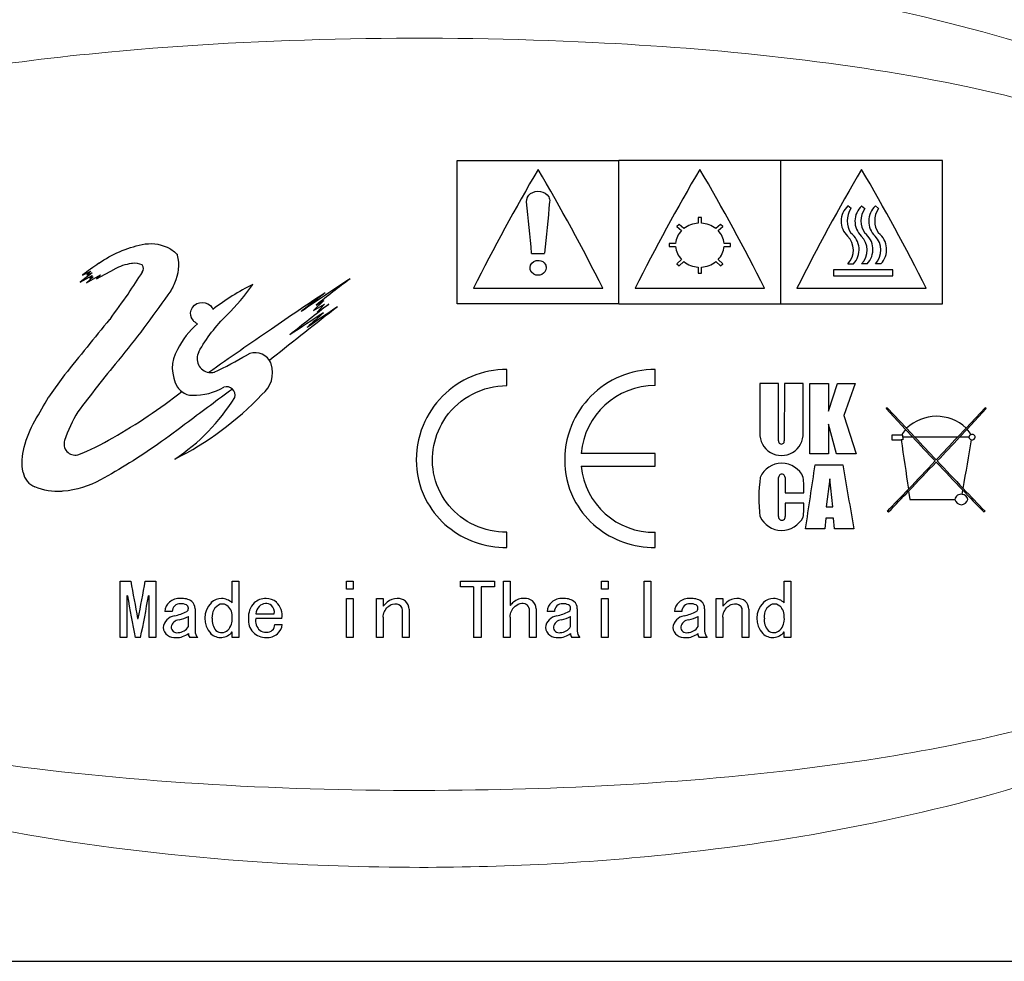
# Model space of a CAD drawing. Header units: millimetres. Extents: x -201 to 202, y 143 to 428.
# Tile 5 of 7: x 146 to 176, y 382 to 411. Entities that reach past the tile are written whole.
import ezdxf

# ---------------------------------------------------------------- set-up
doc = ezdxf.new("R2010")
doc.units = ezdxf.units.MM
doc.header["$LTSCALE"] = 0.25
doc.layers.add('CABLE TAG (BLUE)', color=7, linetype='Continuous', lineweight=20)
doc.layers.add('FORM', color=7, linetype='Continuous')

msp = doc.modelspace()

# ---------------------------------------------------------------- linework, layer by layer
at = {"layer": 'CABLE TAG (BLUE)', "lineweight": 25}
for p, q in [((159.371, 406.561), (164.371, 406.561)), ((159.371, 402.133), (159.371, 406.561)), ((169.371, 406.561), (164.371, 406.561)), ((164.371, 402.133), (164.371, 406.561)), ((174.371, 406.561), (169.371, 406.561)), ((169.371, 402.133), (169.371, 406.561)), ((174.371, 402.133), (174.371, 406.561)), ((171.545, 405.073), (171.447, 405.157)), ((171.874, 405.157), (171.972, 405.073)), ((172.3, 405.157), (172.398, 405.073)), ((166.235, 404.586), (166.164, 404.523)), ((166.377, 404.459), (166.235, 404.586)), ((166.921, 404.799), (166.821, 404.799)), ((166.821, 404.799), (166.821, 404.622)), ((166.921, 404.622), (166.921, 404.799)), ((167.508, 404.586), (167.365, 404.459)), ((167.578, 404.523), (167.508, 404.586)), ((166.164, 404.523), (166.307, 404.396)), ((167.436, 404.396), (167.578, 404.523)), ((166.123, 403.997), (165.921, 403.997)), ((165.921, 403.997), (165.921, 403.907)), ((167.821, 403.997), (167.619, 403.997)), ((167.821, 403.907), (167.821, 403.997)), ((161.671, 403.692), (162.071, 403.692)), ((165.921, 403.907), (166.123, 403.907)), ((167.619, 403.907), (167.821, 403.907)), ((166.307, 403.5), (166.164, 403.368)), ((166.164, 403.368), (166.235, 403.302)), ((166.235, 403.302), (166.377, 403.435)), ((167.365, 403.435), (167.508, 403.302)), ((167.578, 403.368), (167.436, 403.5)), ((167.508, 403.302), (167.578, 403.368)), ((171.447, 403.368), (171.618, 403.368)), ((172.045, 403.368), (171.874, 403.368)), ((172.47, 403.368), (172.3, 403.368)), ((148.082, 403.089), (147.708, 402.803)), ((147.783, 403.022), (148.04, 403.143)), ((148.04, 403.143), (147.923, 403.032)), ((147.923, 403.032), (148.082, 403.089)), ((148.222, 402.906), (148.771, 403.202)), ((166.821, 403.264), (166.821, 403.076)), ((166.821, 403.076), (166.921, 403.076)), ((166.921, 403.076), (166.921, 403.264)), ((171.005, 403.179), (171.005, 402.992)), ((172.841, 403.179), (171.005, 403.179)), ((172.841, 402.992), (172.841, 403.179)), ((147.708, 402.803), (148.082, 403.006)), ((147.908, 402.783), (148.343, 403.032)), ((148.115, 402.964), (147.908, 402.783)), ((148.082, 403.006), (148.016, 402.928)), ((148.016, 402.928), (148.115, 402.964)), ((148.343, 403.032), (148.222, 402.906)), ((171.005, 402.992), (172.841, 402.992)), ((159.871, 402.611), (163.871, 402.611)), ((164.871, 402.611), (168.871, 402.611)), ((169.871, 402.611), (173.871, 402.611)), ((155.249, 402.236), (154.932, 401.927)), ((155.005, 402.094), (155.249, 402.236)), ((164.371, 402.133), (159.371, 402.133)), ((164.371, 402.133), (169.371, 402.133)), ((169.371, 402.133), (174.371, 402.133)), ((154.932, 401.927), (155.266, 402.122)), ((155.266, 402.122), (155.036, 401.876)), ((155.036, 401.876), (155.4, 402.122)), ((153.65, 400.448), (153.565, 400.383)), ((160.905, 399.606), (160.905, 400.104)), ((165.493, 399.606), (165.493, 400.104)), ((147.231, 399.935), (146.733, 399.247)), ((168.726, 399.67), (168.726, 398.14)), ((169.303, 399.67), (168.726, 399.67)), ((169.303, 397.9), (169.303, 399.669)), ((169.487, 399.669), (169.482, 397.9)), ((170.064, 399.667), (169.487, 399.669)), ((170.065, 398.14), (170.064, 399.667)), ((170.272, 397.495), (170.274, 399.667)), ((170.274, 399.667), (170.85, 399.664)), ((170.85, 398.813), (171.126, 399.665)), ((170.85, 399.664), (170.85, 398.813)), ((171.126, 399.665), (171.677, 399.665)), ((171.677, 399.665), (171.322, 398.675)), ((172.668, 398.919), (172.628, 398.894)), ((172.628, 398.894), (173.232, 398.249)), ((173.263, 398.283), (172.668, 398.919)), ((175.688, 398.919), (175.101, 398.291)), ((175.132, 398.257), (175.728, 398.894)), ((175.728, 398.894), (175.688, 398.919)), ((171.322, 398.675), (171.702, 397.497)), ((170.85, 398.414), (170.85, 397.495)), ((171.099, 397.495), (170.85, 398.414)), ((173.232, 398.249), (173.455, 398.011)), ((173.517, 398.011), (173.263, 398.283)), ((175.101, 398.291), (174.839, 398.011)), ((174.901, 398.011), (175.132, 398.257)), ((173.114, 398.076), (172.808, 398.076)), ((172.808, 398.076), (172.808, 397.931)), ((172.808, 397.931), (173.095, 397.931)), ((173.144, 397.931), (173.095, 397.931)), ((173.144, 398.076), (173.114, 398.076)), ((173.144, 398.011), (173.144, 398.076)), ((173.144, 398.011), (173.144, 397.931)), ((173.455, 398.011), (173.144, 398.011)), ((174.839, 398.011), (173.517, 398.011)), ((175.187, 398.011), (174.901, 398.011)), ((165.493, 397.509), (163.201, 397.509)), ((165.493, 397.112), (165.493, 397.509)), ((170.849, 397.495), (170.272, 397.495)), ((171.702, 397.497), (171.099, 397.495)), ((163.201, 397.112), (165.493, 397.112)), ((170.436, 397.157), (171.289, 397.157)), ((169.305, 395.554), (169.308, 396.765)), ((169.505, 396.765), (169.51, 396.293)), ((170.888, 396.724), (170.772, 395.855)), ((170.978, 395.855), (170.888, 396.724)), ((174.983, 396.241), (175.005, 396.368)), ((169.51, 396.293), (170.088, 396.293)), ((173.327, 396.343), (173.365, 396.085)), ((173.365, 396.085), (174.756, 396.085)), ((170.088, 395.966), (169.51, 395.966)), ((169.51, 395.966), (169.51, 395.554)), ((170.772, 395.855), (170.978, 395.855)), ((170.771, 395.508), (170.737, 395.172)), ((171.005, 395.508), (170.771, 395.508)), ((171.039, 395.172), (171.005, 395.508)), ((172.668, 395.721), (172.708, 395.698)), ((175.648, 395.698), (175.688, 395.721)), ((170.737, 395.172), (170.14, 395.172)), ((171.636, 395.172), (171.039, 395.172)), ((160.905, 394.598), (160.905, 395.07)), ((165.493, 394.598), (165.493, 395.07)), ((148.947, 391.817), (148.947, 393.554)), ((148.947, 393.554), (149.275, 393.554)), ((149.726, 393.554), (150.055, 393.554)), ((150.055, 393.554), (150.055, 391.817)), ((152.414, 392.887), (152.414, 393.554)), ((152.414, 393.554), (152.619, 393.554)), ((152.619, 393.554), (152.619, 391.817)), ((155.952, 393.554), (156.158, 393.554)), ((155.952, 393.314), (155.952, 393.554)), ((156.158, 393.314), (155.952, 393.314)), ((156.158, 393.554), (156.158, 393.314)), ((159.471, 393.554), (160.527, 393.554)), ((159.471, 393.379), (159.471, 393.554)), ((159.871, 393.379), (159.471, 393.379)), ((159.871, 393.379), (159.871, 391.817)), ((160.107, 393.379), (160.107, 391.817)), ((160.527, 393.379), (160.107, 393.379)), ((160.527, 393.554), (160.527, 393.379)), ((160.804, 393.554), (161.009, 393.554)), ((160.804, 391.817), (160.804, 393.554)), ((161.009, 393.554), (161.009, 392.806)), ((163.83, 393.554), (164.035, 393.554)), ((163.83, 393.314), (163.83, 393.554)), ((164.035, 393.314), (163.83, 393.314)), ((164.035, 393.554), (164.035, 393.314)), ((165.153, 393.554), (165.358, 393.554)), ((165.153, 391.817), (165.153, 393.554)), ((165.358, 393.554), (165.358, 391.817)), ((169.482, 393.554), (169.687, 393.554)), ((169.482, 392.887), (169.482, 393.554)), ((169.687, 393.554), (169.687, 391.817)), ((149.173, 393.104), (149.152, 393.104)), ((149.152, 393.104), (149.152, 391.817)), ((149.849, 393.104), (149.829, 393.104)), ((149.849, 391.817), (149.849, 393.104)), ((155.952, 391.817), (155.952, 393.022)), ((155.952, 393.022), (156.158, 393.022)), ((156.158, 393.022), (156.158, 391.817)), ((156.876, 391.817), (156.876, 393.022)), ((156.876, 393.022), (157.081, 393.022)), ((157.081, 393.022), (157.081, 392.788)), ((163.83, 393.022), (164.035, 393.022)), ((163.83, 391.817), (163.83, 393.022)), ((164.035, 393.022), (164.035, 391.817)), ((167.379, 393.022), (167.584, 393.022)), ((167.379, 391.817), (167.379, 393.022)), ((167.584, 393.022), (167.584, 392.788)), ((151.265, 392.708), (151.265, 392.014)), ((161.809, 392.708), (161.809, 391.817)), ((163.081, 392.708), (163.081, 392.014)), ((167.02, 392.708), (167.02, 392.014)), ((149.49, 392.406), (149.511, 392.406)), ((150.557, 392.618), (150.332, 392.618)), ((151.06, 392.152), (151.06, 392.468)), ((153.142, 392.547), (153.716, 392.547)), ((153.952, 392.406), (153.142, 392.406)), ((157.081, 392.441), (157.081, 391.817)), ((157.676, 391.817), (157.676, 392.672)), ((157.881, 392.69), (157.881, 391.817)), ((161.009, 392.45), (161.009, 391.817)), ((161.604, 391.817), (161.604, 392.645)), ((162.373, 392.618), (162.148, 392.618)), ((162.876, 392.152), (162.876, 392.468)), ((166.312, 392.618), (166.086, 392.618)), ((166.815, 392.152), (166.815, 392.468)), ((167.584, 392.441), (167.584, 391.817)), ((168.179, 391.817), (168.179, 392.672)), ((168.384, 392.69), (168.384, 391.817)), ((153.727, 392.222), (153.963, 392.222)), ((149.152, 391.817), (148.947, 391.817)), ((149.583, 391.817), (149.419, 391.817)), ((150.055, 391.817), (149.849, 391.817)), ((151.347, 391.817), (151.101, 391.817)), ((152.414, 391.817), (152.414, 391.988)), ((152.619, 391.817), (152.414, 391.817)), ((156.158, 391.817), (155.952, 391.817)), ((157.081, 391.817), (156.876, 391.817)), ((157.881, 391.817), (157.676, 391.817)), ((160.107, 391.817), (159.871, 391.817)), ((161.009, 391.817), (160.804, 391.817)), ((161.809, 391.817), (161.604, 391.817)), ((163.163, 391.817), (162.917, 391.817)), ((164.035, 391.817), (163.83, 391.817)), ((165.358, 391.817), (165.153, 391.817)), ((167.102, 391.817), (166.856, 391.817)), ((167.584, 391.817), (167.379, 391.817)), ((168.384, 391.817), (168.179, 391.817)), ((169.482, 391.817), (169.482, 391.988)), ((169.687, 391.817), (169.482, 391.817))]:
    msp.add_line(p, q, dxfattribs=at)
at = {"layer": 'CABLE TAG (BLUE)', "lineweight": 18}
for p, q in [((159.371, 406.561), (164.371, 406.561)), ((159.371, 402.133), (159.371, 406.561)), ((169.371, 406.561), (164.371, 406.561)), ((164.371, 402.133), (164.371, 406.561)), ((174.371, 406.561), (169.371, 406.561)), ((169.371, 402.133), (169.371, 406.561)), ((174.371, 402.133), (174.371, 406.561)), ((171.545, 405.073), (171.447, 405.157)), ((171.874, 405.157), (171.972, 405.073)), ((172.3, 405.157), (172.398, 405.073)), ((166.235, 404.586), (166.164, 404.523)), ((166.377, 404.459), (166.235, 404.586)), ((166.921, 404.799), (166.821, 404.799)), ((166.821, 404.799), (166.821, 404.622)), ((166.921, 404.622), (166.921, 404.799)), ((167.508, 404.586), (167.365, 404.459)), ((167.578, 404.523), (167.508, 404.586)), ((166.164, 404.523), (166.307, 404.396)), ((167.436, 404.396), (167.578, 404.523)), ((166.123, 403.997), (165.921, 403.997)), ((165.921, 403.997), (165.921, 403.907)), ((167.821, 403.997), (167.619, 403.997)), ((167.821, 403.907), (167.821, 403.997)), ((161.671, 403.692), (162.071, 403.692)), ((165.921, 403.907), (166.123, 403.907)), ((167.619, 403.907), (167.821, 403.907)), ((166.307, 403.5), (166.164, 403.368)), ((166.164, 403.368), (166.235, 403.302)), ((166.235, 403.302), (166.377, 403.435)), ((167.365, 403.435), (167.508, 403.302)), ((167.578, 403.368), (167.436, 403.5)), ((167.508, 403.302), (167.578, 403.368)), ((171.447, 403.368), (171.618, 403.368)), ((172.045, 403.368), (171.874, 403.368)), ((172.47, 403.368), (172.3, 403.368)), ((148.082, 403.089), (147.708, 402.803)), ((147.783, 403.022), (148.04, 403.143)), ((148.04, 403.143), (147.923, 403.032)), ((147.923, 403.032), (148.082, 403.089)), ((148.222, 402.906), (148.771, 403.202)), ((166.821, 403.264), (166.821, 403.076)), ((166.821, 403.076), (166.921, 403.076)), ((166.921, 403.076), (166.921, 403.264)), ((171.005, 403.179), (171.005, 402.992)), ((172.841, 403.179), (171.005, 403.179)), ((172.841, 402.992), (172.841, 403.179)), ((147.708, 402.803), (148.082, 403.006)), ((147.908, 402.783), (148.343, 403.032)), ((148.115, 402.964), (147.908, 402.783)), ((148.082, 403.006), (148.016, 402.928)), ((148.016, 402.928), (148.115, 402.964)), ((148.343, 403.032), (148.222, 402.906)), ((171.005, 402.992), (172.841, 402.992)), ((159.871, 402.611), (163.871, 402.611)), ((164.871, 402.611), (168.871, 402.611)), ((169.871, 402.611), (173.871, 402.611)), ((155.249, 402.236), (154.932, 401.927)), ((155.005, 402.094), (155.249, 402.236)), ((164.371, 402.133), (159.371, 402.133)), ((164.371, 402.133), (169.371, 402.133)), ((169.371, 402.133), (174.371, 402.133)), ((154.932, 401.927), (155.266, 402.122)), ((155.266, 402.122), (155.036, 401.876)), ((155.036, 401.876), (155.4, 402.122)), ((153.65, 400.448), (153.565, 400.383)), ((160.905, 399.606), (160.905, 400.104)), ((165.493, 399.606), (165.493, 400.104)), ((147.231, 399.935), (146.733, 399.247)), ((169.303, 399.67), (168.726, 399.67)), ((168.726, 399.67), (168.726, 398.14)), ((169.303, 397.9), (169.303, 399.669)), ((169.487, 399.669), (169.482, 397.9)), ((170.064, 399.667), (169.487, 399.669)), ((170.065, 398.14), (170.064, 399.667)), ((170.272, 397.495), (170.274, 399.667)), ((170.274, 399.667), (170.85, 399.664)), ((170.85, 398.813), (171.126, 399.665)), ((170.85, 399.664), (170.85, 398.813)), ((171.126, 399.665), (171.677, 399.665)), ((171.677, 399.665), (171.322, 398.675)), ((172.668, 398.919), (172.628, 398.894)), ((172.628, 398.894), (173.232, 398.249)), ((173.263, 398.283), (172.668, 398.919)), ((175.688, 398.919), (175.101, 398.291)), ((175.132, 398.257), (175.728, 398.894)), ((175.728, 398.894), (175.688, 398.919)), ((171.322, 398.675), (171.702, 397.497)), ((170.85, 398.414), (170.85, 397.495)), ((171.099, 397.495), (170.85, 398.414)), ((173.232, 398.249), (173.455, 398.011)), ((173.517, 398.011), (173.263, 398.283)), ((175.101, 398.291), (174.839, 398.011)), ((174.901, 398.011), (175.132, 398.257)), ((173.114, 398.076), (172.808, 398.076)), ((172.808, 398.076), (172.808, 397.931)), ((172.808, 397.931), (173.095, 397.931)), ((173.144, 397.931), (173.095, 397.931)), ((173.144, 398.076), (173.114, 398.076)), ((173.144, 398.011), (173.144, 398.076)), ((173.144, 398.011), (173.144, 397.931)), ((173.455, 398.011), (173.144, 398.011)), ((174.839, 398.011), (173.517, 398.011)), ((175.187, 398.011), (174.901, 398.011)), ((165.493, 397.509), (163.201, 397.509)), ((165.493, 397.112), (165.493, 397.509)), ((170.849, 397.495), (170.272, 397.495)), ((171.702, 397.497), (171.099, 397.495)), ((163.201, 397.112), (165.493, 397.112)), ((170.436, 397.157), (171.289, 397.157)), ((169.305, 395.554), (169.308, 396.765)), ((169.505, 396.765), (169.51, 396.293)), ((170.888, 396.724), (170.772, 395.855)), ((170.978, 395.855), (170.888, 396.724)), ((174.983, 396.241), (175.005, 396.368)), ((169.51, 396.293), (170.088, 396.293)), ((173.327, 396.343), (173.365, 396.085)), ((173.365, 396.085), (174.756, 396.085)), ((170.088, 395.966), (169.51, 395.966)), ((169.51, 395.966), (169.51, 395.554)), ((170.772, 395.855), (170.978, 395.855)), ((170.771, 395.508), (170.737, 395.172)), ((171.005, 395.508), (170.771, 395.508)), ((171.039, 395.172), (171.005, 395.508)), ((172.668, 395.721), (172.708, 395.698)), ((175.648, 395.698), (175.688, 395.721)), ((170.737, 395.172), (170.14, 395.172)), ((171.636, 395.172), (171.039, 395.172)), ((160.905, 394.598), (160.905, 395.07)), ((165.493, 394.598), (165.493, 395.07)), ((148.947, 391.817), (148.947, 393.554)), ((148.947, 393.554), (149.275, 393.554)), ((149.726, 393.554), (150.055, 393.554)), ((150.055, 393.554), (150.055, 391.817)), ((152.414, 392.887), (152.414, 393.554)), ((152.414, 393.554), (152.619, 393.554)), ((152.619, 393.554), (152.619, 391.817)), ((155.952, 393.554), (156.158, 393.554)), ((155.952, 393.314), (155.952, 393.554)), ((156.158, 393.314), (155.952, 393.314)), ((156.158, 393.554), (156.158, 393.314)), ((159.471, 393.554), (160.527, 393.554)), ((159.471, 393.379), (159.471, 393.554)), ((159.871, 393.379), (159.471, 393.379)), ((159.871, 393.379), (159.871, 391.817)), ((160.107, 393.379), (160.107, 391.817)), ((160.527, 393.379), (160.107, 393.379)), ((160.527, 393.554), (160.527, 393.379)), ((160.804, 393.554), (161.009, 393.554)), ((160.804, 391.817), (160.804, 393.554)), ((161.009, 393.554), (161.009, 392.806)), ((163.83, 393.554), (164.035, 393.554)), ((163.83, 393.314), (163.83, 393.554)), ((164.035, 393.314), (163.83, 393.314)), ((164.035, 393.554), (164.035, 393.314)), ((165.153, 393.554), (165.358, 393.554)), ((165.153, 391.817), (165.153, 393.554)), ((165.358, 393.554), (165.358, 391.817)), ((169.482, 393.554), (169.687, 393.554)), ((169.482, 392.887), (169.482, 393.554)), ((169.687, 393.554), (169.687, 391.817)), ((149.173, 393.104), (149.152, 393.104)), ((149.152, 393.104), (149.152, 391.817)), ((149.849, 393.104), (149.829, 393.104)), ((149.849, 391.817), (149.849, 393.104)), ((155.952, 391.817), (155.952, 393.022)), ((155.952, 393.022), (156.158, 393.022)), ((156.158, 393.022), (156.158, 391.817)), ((156.876, 391.817), (156.876, 393.022)), ((156.876, 393.022), (157.081, 393.022)), ((157.081, 393.022), (157.081, 392.788)), ((163.83, 393.022), (164.035, 393.022)), ((163.83, 391.817), (163.83, 393.022)), ((164.035, 393.022), (164.035, 391.817)), ((167.379, 393.022), (167.584, 393.022)), ((167.379, 391.817), (167.379, 393.022)), ((167.584, 393.022), (167.584, 392.788)), ((151.265, 392.708), (151.265, 392.014)), ((161.809, 392.708), (161.809, 391.817)), ((163.081, 392.708), (163.081, 392.014)), ((167.02, 392.708), (167.02, 392.014)), ((149.49, 392.406), (149.511, 392.406)), ((150.557, 392.618), (150.332, 392.618)), ((151.06, 392.152), (151.06, 392.468)), ((153.142, 392.547), (153.716, 392.547)), ((153.952, 392.406), (153.142, 392.406)), ((157.081, 392.441), (157.081, 391.817)), ((157.676, 391.817), (157.676, 392.672)), ((157.881, 392.69), (157.881, 391.817)), ((161.009, 392.45), (161.009, 391.817)), ((161.604, 391.817), (161.604, 392.645)), ((162.373, 392.618), (162.148, 392.618)), ((162.876, 392.152), (162.876, 392.468)), ((166.312, 392.618), (166.086, 392.618)), ((166.815, 392.152), (166.815, 392.468)), ((167.584, 392.441), (167.584, 391.817)), ((168.179, 391.817), (168.179, 392.672)), ((168.384, 392.69), (168.384, 391.817)), ((153.727, 392.222), (153.963, 392.222)), ((149.152, 391.817), (148.947, 391.817)), ((149.583, 391.817), (149.419, 391.817)), ((150.055, 391.817), (149.849, 391.817)), ((151.347, 391.817), (151.101, 391.817)), ((152.414, 391.817), (152.414, 391.988)), ((152.619, 391.817), (152.414, 391.817)), ((156.158, 391.817), (155.952, 391.817)), ((157.081, 391.817), (156.876, 391.817)), ((157.881, 391.817), (157.676, 391.817)), ((160.107, 391.817), (159.871, 391.817)), ((161.009, 391.817), (160.804, 391.817)), ((161.809, 391.817), (161.604, 391.817)), ((163.163, 391.817), (162.917, 391.817)), ((164.035, 391.817), (163.83, 391.817)), ((165.358, 391.817), (165.153, 391.817)), ((167.102, 391.817), (166.856, 391.817)), ((167.584, 391.817), (167.379, 391.817)), ((168.384, 391.817), (168.179, 391.817)), ((169.482, 391.817), (169.482, 391.988)), ((169.687, 391.817), (169.482, 391.817))]:
    msp.add_line(p, q, dxfattribs=at)
at = {"layer": 'CABLE TAG (BLUE)', "lineweight": 25}
for centre, radius, start, end in [((215.145, 374.921), 61.822, 149.51158, 153.39085), ((108.471, 374.853), 61.966, 26.61295, 30.48321), ((220.145, 374.921), 61.822, 149.51158, 153.39085), ((113.471, 374.853), 61.966, 26.61295, 30.48321), ((225.145, 374.921), 61.822, 149.51158, 153.39085), ((118.471, 374.853), 61.966, 26.61295, 30.48321), ((396.666, 381.356), 235.656, 174.17253, 174.56111), ((171.871, 404.687), 0.633, 132.0134, 226.5442), ((172.081, 404.694), 0.657, 144.7318, 215.2682), ((172.299, 404.687), 0.633, 132.055, 226.5026), ((172.508, 404.694), 0.656, 144.7241, 215.2756), ((172.724, 404.687), 0.633, 132.055, 226.5026), ((172.933, 404.694), 0.656, 144.7241, 215.2756), ((166.862, 403.824), 0.799, 92.9519, 127.3508), ((166.88, 403.824), 0.799, 52.6488, 87.0486), ((166.757, 403.947), 0.636, 135.0552, 175.4661), ((166.985, 403.947), 0.636, 4.544, 44.9348), ((171.156, 403.809), 0.638, 316.3459, 52.4632), ((171.583, 403.809), 0.639, 316.3727, 52.4366), ((172.008, 403.809), 0.639, 316.3727, 52.4366), ((171.002, 403.792), 0.615, 316.4415, 45.119), ((171.428, 403.792), 0.615, 316.4572, 45.1035), ((171.854, 403.792), 0.615, 316.4572, 45.1035), ((166.784, 403.961), 0.663, 184.6652, 223.9823), ((166.958, 403.961), 0.664, 316.0317, 355.3207), ((203.897, 325.611), 95.609, 125.56311, 125.9378), ((166.867, 404.046), 0.783, 231.3032, 266.6465), ((166.875, 404.047), 0.784, 273.3778, 308.6724), ((225.185, 353.737), 90.259, 146.83712, 147.34058), ((149.501, 403.221), 0.168, 318.7071, 41.2929), ((237.478, 279.73), 147.654, 123.46561, 124.16881), ((231.929, 303.546), 125.016, 127.36634, 127.97488), ((238.939, 337.32), 110.882, 144.03192, 144.53787), ((155.99, 396.617), 6.779, 115.6993, 127.9729), ((196.421, 339.594), 75.136, 123.19314, 124.72046), ((230.351, 305.287), 122.797, 127.68249, 128.11798), ((271.365, 253.302), 188.437, 127.87603, 128.65925), ((253.959, 275.771), 160.245, 127.95583, 128.50497), ((268.384, 228.124), 207.328, 123.07568, 123.42009), ((248.219, 265.111), 165.273, 124.05285, 124.44632), ((241.99, 304.769), 130.2, 131.78381, 132.08015), ((290.336, 284.999), 183.547, 140.54031, 141.23022), ((152.897, 399.67), 2.414, 130.175, 154.3218), ((311.474, 171.459), 278.866, 124.47423, 124.95815), ((151.682, 400.141), 1.12, 149.1381, 211.4287), ((151.76, 400.437), 0.433, 151.3022, 260.655), ((153.13, 400.104), 0.517, 32.7132, 120.6075), ((146.284, 411.758), 12.999, 295.4056, 300.4245), ((153.124, 400.103), 0.523, 18.7875, 32.3702), ((151.762, 400.443), 0.438, 260.5485, 283.1115), ((152.807, 400.003), 0.855, 307.994, 18.3251), ((151.173, 399.83), 0.523, 211.3832, 232.0621), ((151.177, 399.831), 0.526, 231.8344, 270.6836), ((151.223, 401.154), 1.85, 268.7619, 300.3152), ((152.237, 399.305), 0.265, 46.346, 107.6579), ((152.23, 399.302), 0.271, 346.1671, 45.8186), ((165.491, 397.307), 2.299, 89.9699, 174.9512), ((146.386, 405.888), 9.554, 296.4215, 316.6428), ((147.249, 402.488), 6.17, 303.3131, 328.2049), ((151.225, 396.593), 4.206, 148.5051, 161.7556), ((174.186, 397.324), 1.331, 46.5871, 133.9041), ((173.909, 397.662), 0.896, 139.0638, 152.4286), ((174.455, 397.657), 0.905, 28.3432, 41.5682), ((147.561, 397.802), 0.348, 161.8024, 282.9746), ((169.396, 398.114), 0.67, 177.7437, 2.2596), ((169.392, 397.886), 0.0904, 171.0214, 8.9787), ((805.234, 489.419), 638.724, 188.235075, 188.373891), ((423.546, 632.179), 342.609, 223.11671, 223.28579), ((452.541, 659.341), 382.293, 223.12457, 223.26926), ((-94.967, 650.682), 369.646, 316.72868, 316.87832), ((-75.2, 632.189), 342.623, 316.71421, 316.88328), ((-370.67, 490.892), 553.801, 350.17838, 350.33665), ((175.271, 398.004), 0.0844, 103.7389, 175.519), ((175.275, 398.019), 0.0883, 185.6149, 269.0856), ((175.29, 397.996), 0.0978, 8.4262, 113.476), ((175.293, 398.024), 0.0951, 258.2161, 351.862), ((25.602, 537.139), 204.029, 316.38582, 316.72383), ((323.705, 538.037), 205.337, 223.27688, 223.60366), ((165.451, 397.33), 2.26, 185.5328, 271.0484), ((169.404, 396.488), 0.72, 22.6779, 157.3229), ((-183.447, 448.886), 357.643, 351.36212, 351.68371), ((478.862, 449.889), 312.061, 189.72834, 190.09847), ((29.137, 533.85), 199.246, 316.35907, 316.71466), ((320.024, 534.618), 200.358, 223.28732, 223.63111), ((146.543, 397.03), 0.604, 190.7797, 247.9018), ((173.231, 396.123), 4.536, 171.8645, 187.2087), ((169.407, 396.767), 0.0986, 359.9244, 181.1022), ((167.009, 396.404), 3.081, 357.933, 6.724), ((64.712, 499.925), 150.043, 316.0133, 316.37246), ((279.256, 495.766), 144.042, 223.63502, 224.00453), ((284.127, 500.388), 150.712, 223.61607, 223.98601), ((71.634, 493.343), 140.536, 315.98847, 316.3533), ((174.94, 396.059), 0.187, 76.8497, 172.0541), ((174.956, 396.126), 0.204, 191.5511, 348.4396), ((174.983, 396.067), 0.173, 5.8308, 90.1853), ((168.266, 395.862), 1.825, 349.8397, 3.2708), ((169.4, 395.862), 0.736, 204.7052, 334.1054), ((169.408, 395.543), 0.103, 173.6596, 6.3406), ((272.609, 416.101), 125.378, 190.35983, 190.89361), ((27.512, 415.891), 124.239, 349.10366, 349.64232), ((258.003, 413.247), 110.679, 190.48584, 191.16438), ((40.226, 413.394), 111.465, 348.83836, 349.51212), ((150.786, 392.527), 0.496, 86.7932, 128.7464), ((150.861, 392.487), 0.538, 55.8841, 95.0404), ((152.09, 392.548), 0.474, 90.5533, 132.8377), ((152.083, 392.552), 0.47, 45.3802, 89.7515), ((153.45, 392.478), 0.544, 88.9698, 131.336), ((153.461, 392.504), 0.518, 52.253, 90.0718), ((157.498, 392.571), 0.451, 88.2247, 130.6138), ((157.546, 392.689), 0.335, 0.0817, 95.8984), ((161.417, 392.542), 0.481, 87.2256, 129.3518), ((161.486, 392.702), 0.323, 0.9586, 98.1557), ((162.602, 392.527), 0.496, 86.7932, 128.7464), ((162.677, 392.487), 0.538, 55.8841, 95.0404), ((166.541, 392.527), 0.496, 86.7932, 128.7464), ((166.616, 392.487), 0.538, 55.8841, 95.0404), ((168.001, 392.571), 0.451, 88.2247, 130.6138), ((168.049, 392.689), 0.335, 0.0817, 95.8984), ((169.158, 392.548), 0.474, 90.5533, 132.8377), ((169.151, 392.552), 0.47, 45.3802, 89.7515), ((150.744, 392.601), 0.413, 130.64, 177.5327), ((150.806, 392.611), 0.249, 88.1729, 178.3954), ((150.843, 392.518), 0.343, 63.07, 94.8914), ((150.935, 392.718), 0.124, 306.661, 59.0522), ((150.976, 392.711), 0.289, 359.3151, 49.8221), ((152.261, 392.405), 0.695, 135.147, 222.4032), ((151.95, 392.47), 0.465, 355.4169, 44.7648), ((153.53, 392.456), 0.615, 135.5103, 184.6258), ((153.503, 392.526), 0.361, 135.5892, 176.6593), ((153.478, 392.53), 0.341, 96.4298, 133.0521), ((153.454, 392.611), 0.259, 49.0473, 93.3243), ((153.429, 392.591), 0.29, 351.4339, 47.8521), ((153.369, 392.49), 0.589, 351.8206, 46.0766), ((157.908, 392.102), 1.074, 130.944, 140.3444), ((157.503, 392.674), 0.172, 359.2749, 50.0047), ((161.838, 392.121), 1.076, 132.494, 140.4315), ((161.378, 392.658), 0.227, 356.7476, 46.9962), ((162.56, 392.601), 0.413, 130.64, 177.5327), ((162.622, 392.611), 0.249, 88.1729, 178.3954), ((162.659, 392.518), 0.343, 63.07, 94.8914), ((162.751, 392.718), 0.124, 306.661, 59.0522), ((162.792, 392.711), 0.289, 359.3151, 49.8221), ((166.499, 392.601), 0.413, 130.64, 177.5327), ((166.561, 392.611), 0.249, 88.1729, 178.3954), ((166.598, 392.518), 0.343, 63.07, 94.8914), ((166.69, 392.718), 0.124, 306.661, 59.0522), ((166.731, 392.711), 0.289, 359.3151, 49.8221), ((168.411, 392.102), 1.074, 130.944, 140.3444), ((168.007, 392.674), 0.172, 359.2749, 50.0047), ((169.328, 392.405), 0.695, 135.147, 222.4032), ((169.018, 392.47), 0.465, 355.4169, 44.7648), ((150.688, 392.079), 0.41, 98.2547, 173.4065), ((150.286, 394.071), 1.622, 282.1908, 296.4286), ((150.396, 393.83), 1.515, 284.4028, 295.995), ((152.297, 392.353), 0.502, 172.9421, 219.836), ((151.93, 392.385), 0.486, 316.1336, 5.5655), ((153.445, 392.348), 0.532, 173.709, 272.7371), ((153.559, 392.342), 0.422, 171.3052, 225.8525), ((162.504, 392.079), 0.41, 98.2547, 173.4065), ((162.103, 394.071), 1.622, 282.1908, 296.4286), ((162.212, 393.83), 1.515, 284.4028, 295.995), ((166.443, 392.079), 0.41, 98.2547, 173.4065), ((166.041, 394.071), 1.622, 282.1908, 296.4286), ((166.151, 393.83), 1.515, 284.4028, 295.995), ((169.365, 392.353), 0.502, 172.9421, 219.836), ((168.998, 392.385), 0.486, 316.1336, 5.5655), ((150.628, 392.163), 0.35, 185.9761, 278.5279), ((150.788, 392.096), 0.266, 93.4009, 169.7358), ((150.702, 392.141), 0.175, 179.1883, 283.3147), ((150.73, 392.361), 0.39, 271.7569, 327.694), ((153.493, 392.212), 0.234, 264.409, 2.41), ((153.501, 392.276), 0.465, 311.4747, 353.3), ((162.445, 392.163), 0.35, 185.9761, 278.5279), ((162.605, 392.096), 0.266, 93.4009, 169.7358), ((162.518, 392.141), 0.175, 179.1883, 283.3147), ((162.546, 392.361), 0.39, 271.7569, 327.694), ((166.383, 392.163), 0.35, 185.9761, 278.5279), ((166.543, 392.096), 0.266, 93.4009, 169.7358), ((166.456, 392.141), 0.175, 179.1883, 283.3147), ((166.485, 392.361), 0.39, 271.7569, 327.694), ((150.698, 392.39), 0.574, 268.2503, 309.1372), ((151.224, 391.927), 0.166, 173.7019, 221.736), ((151.563, 392.022), 0.298, 181.5884, 223.5847), ((152.056, 392.282), 0.463, 228.2258, 320.6246), ((152.086, 392.253), 0.283, 231.8281, 313.5277), ((153.45, 392.289), 0.311, 233.469, 273.745), ((153.49, 392.327), 0.511, 267.782, 308.6026), ((162.514, 392.39), 0.574, 268.2503, 309.1372), ((163.041, 391.927), 0.166, 173.7019, 221.736), ((163.379, 392.022), 0.298, 181.5884, 223.5847), ((166.453, 392.39), 0.574, 268.2503, 309.1372), ((166.979, 391.927), 0.166, 173.7019, 221.736), ((167.318, 392.022), 0.298, 181.5884, 223.5847), ((169.123, 392.282), 0.463, 228.2258, 320.6246), ((169.154, 392.253), 0.283, 231.8281, 313.5277)]:
    msp.add_arc(centre, radius, start, end, dxfattribs=at)
at = {"layer": 'CABLE TAG (BLUE)', "lineweight": 18}
for centre, radius, start, end in [((215.145, 374.921), 61.822, 149.51158, 153.39085), ((108.471, 374.853), 61.966, 26.61295, 30.48321), ((220.145, 374.921), 61.822, 149.51158, 153.39085), ((113.471, 374.853), 61.966, 26.61295, 30.48321), ((225.145, 374.921), 61.822, 149.51158, 153.39085), ((118.471, 374.853), 61.966, 26.61295, 30.48321), ((396.666, 381.356), 235.656, 174.17253, 174.56111), ((171.871, 404.687), 0.633, 132.0134, 226.5442), ((172.081, 404.694), 0.657, 144.7318, 215.2682), ((172.299, 404.687), 0.633, 132.055, 226.5026), ((172.508, 404.694), 0.656, 144.7241, 215.2756), ((172.724, 404.687), 0.633, 132.055, 226.5026), ((172.933, 404.694), 0.656, 144.7241, 215.2756), ((166.862, 403.824), 0.799, 92.9519, 127.3508), ((166.88, 403.824), 0.799, 52.6488, 87.0486), ((166.757, 403.947), 0.636, 135.0552, 175.4661), ((166.985, 403.947), 0.636, 4.544, 44.9348), ((171.156, 403.809), 0.638, 316.3459, 52.4632), ((171.583, 403.809), 0.639, 316.3727, 52.4366), ((172.008, 403.809), 0.639, 316.3727, 52.4366), ((171.002, 403.792), 0.615, 316.4415, 45.119), ((171.428, 403.792), 0.615, 316.4572, 45.1035), ((171.854, 403.792), 0.615, 316.4572, 45.1035), ((166.784, 403.961), 0.663, 184.6652, 223.9823), ((166.958, 403.961), 0.664, 316.0317, 355.3207), ((203.897, 325.611), 95.609, 125.56311, 125.9378), ((166.867, 404.046), 0.783, 231.3032, 266.6465), ((166.875, 404.047), 0.784, 273.3778, 308.6724), ((225.185, 353.737), 90.259, 146.83712, 147.34058), ((149.501, 403.221), 0.168, 318.7071, 41.2929), ((237.478, 279.73), 147.654, 123.46561, 124.16881), ((231.929, 303.546), 125.016, 127.36634, 127.97488), ((238.939, 337.32), 110.882, 144.03192, 144.53787), ((155.99, 396.617), 6.779, 115.6993, 127.9729), ((196.421, 339.594), 75.136, 123.19314, 124.72046), ((230.351, 305.287), 122.797, 127.68249, 128.11798), ((271.365, 253.302), 188.437, 127.87603, 128.65925), ((253.959, 275.771), 160.245, 127.95583, 128.50497), ((268.384, 228.124), 207.328, 123.07568, 123.42009), ((248.219, 265.111), 165.273, 124.05285, 124.44632), ((241.99, 304.769), 130.2, 131.78381, 132.08015), ((290.336, 284.999), 183.547, 140.54031, 141.23022), ((152.897, 399.67), 2.414, 130.175, 154.3218), ((311.474, 171.459), 278.866, 124.47423, 124.95815), ((151.682, 400.141), 1.12, 149.1381, 211.4287), ((151.76, 400.437), 0.433, 151.3022, 260.655), ((153.13, 400.104), 0.517, 32.7132, 120.6075), ((146.284, 411.758), 12.999, 295.4056, 300.4245), ((153.124, 400.103), 0.523, 18.7875, 32.3702), ((151.762, 400.443), 0.438, 260.5485, 283.1115), ((152.807, 400.003), 0.855, 307.994, 18.3251), ((151.173, 399.83), 0.523, 211.3832, 232.0621), ((151.177, 399.831), 0.526, 231.8344, 270.6836), ((151.223, 401.154), 1.85, 268.7619, 300.3152), ((152.237, 399.305), 0.265, 46.346, 107.6579), ((152.23, 399.302), 0.271, 346.1671, 45.8186), ((165.491, 397.307), 2.299, 89.9699, 174.9512), ((146.386, 405.888), 9.554, 296.4215, 316.6428), ((147.249, 402.488), 6.17, 303.3131, 328.2049), ((151.225, 396.593), 4.206, 148.5051, 161.7556), ((174.186, 397.324), 1.331, 46.5871, 133.9041), ((173.909, 397.662), 0.896, 139.0638, 152.4286), ((174.455, 397.657), 0.905, 28.3432, 41.5682), ((147.561, 397.802), 0.348, 161.8024, 282.9746), ((169.396, 398.114), 0.67, 177.7437, 2.2596), ((169.392, 397.886), 0.0904, 171.0214, 8.9787), ((805.234, 489.419), 638.724, 188.235075, 188.373891), ((423.546, 632.179), 342.609, 223.11671, 223.28579), ((452.541, 659.341), 382.293, 223.12457, 223.26926), ((-94.967, 650.682), 369.646, 316.72868, 316.87832), ((-75.2, 632.189), 342.623, 316.71421, 316.88328), ((-370.67, 490.892), 553.801, 350.17838, 350.33665), ((175.271, 398.004), 0.0844, 103.7389, 175.519), ((175.275, 398.019), 0.0883, 185.6149, 269.0856), ((175.29, 397.996), 0.0978, 8.4262, 113.476), ((175.293, 398.024), 0.0951, 258.2161, 351.862), ((25.602, 537.139), 204.029, 316.38582, 316.72383), ((323.705, 538.037), 205.337, 223.27688, 223.60366), ((165.451, 397.33), 2.26, 185.5328, 271.0484), ((169.404, 396.488), 0.72, 22.6779, 157.3229), ((-183.447, 448.886), 357.643, 351.36212, 351.68371), ((478.862, 449.889), 312.061, 189.72834, 190.09847), ((29.137, 533.85), 199.246, 316.35907, 316.71466), ((320.024, 534.618), 200.358, 223.28732, 223.63111), ((146.543, 397.03), 0.604, 190.7797, 247.9018), ((173.231, 396.123), 4.536, 171.8645, 187.2087), ((169.407, 396.767), 0.0986, 359.9244, 181.1022), ((167.009, 396.404), 3.081, 357.933, 6.724), ((64.712, 499.925), 150.043, 316.0133, 316.37246), ((279.256, 495.766), 144.042, 223.63502, 224.00453), ((284.127, 500.388), 150.712, 223.61607, 223.98601), ((71.634, 493.343), 140.536, 315.98847, 316.3533), ((174.94, 396.059), 0.187, 76.8497, 172.0541), ((174.956, 396.126), 0.204, 191.5511, 348.4396), ((174.983, 396.067), 0.173, 5.8308, 90.1853), ((168.266, 395.862), 1.825, 349.8397, 3.2708), ((169.4, 395.862), 0.736, 204.7052, 334.1054), ((169.408, 395.543), 0.103, 173.6596, 6.3406), ((272.609, 416.101), 125.378, 190.35983, 190.89361), ((27.512, 415.891), 124.239, 349.10366, 349.64232), ((258.003, 413.247), 110.679, 190.48584, 191.16438), ((40.226, 413.394), 111.465, 348.83836, 349.51212), ((150.786, 392.527), 0.496, 86.7932, 128.7464), ((150.861, 392.487), 0.538, 55.8841, 95.0404), ((152.09, 392.548), 0.474, 90.5533, 132.8377), ((152.083, 392.552), 0.47, 45.3802, 89.7515), ((153.45, 392.478), 0.544, 88.9698, 131.336), ((153.461, 392.504), 0.518, 52.253, 90.0718), ((157.498, 392.571), 0.451, 88.2247, 130.6138), ((157.546, 392.689), 0.335, 0.0817, 95.8984), ((161.417, 392.542), 0.481, 87.2256, 129.3518), ((161.486, 392.702), 0.323, 0.9586, 98.1557), ((162.602, 392.527), 0.496, 86.7932, 128.7464), ((162.677, 392.487), 0.538, 55.8841, 95.0404), ((166.541, 392.527), 0.496, 86.7932, 128.7464), ((166.616, 392.487), 0.538, 55.8841, 95.0404), ((168.001, 392.571), 0.451, 88.2247, 130.6138), ((168.049, 392.689), 0.335, 0.0817, 95.8984), ((169.158, 392.548), 0.474, 90.5533, 132.8377), ((169.151, 392.552), 0.47, 45.3802, 89.7515), ((150.744, 392.601), 0.413, 130.64, 177.5327), ((150.806, 392.611), 0.249, 88.1729, 178.3954), ((150.843, 392.518), 0.343, 63.07, 94.8914), ((150.935, 392.718), 0.124, 306.661, 59.0522), ((150.976, 392.711), 0.289, 359.3151, 49.8221), ((152.261, 392.405), 0.695, 135.147, 222.4032), ((151.95, 392.47), 0.465, 355.4169, 44.7648), ((153.53, 392.456), 0.615, 135.5103, 184.6258), ((153.503, 392.526), 0.361, 135.5892, 176.6593), ((153.478, 392.53), 0.341, 96.4298, 133.0521), ((153.454, 392.611), 0.259, 49.0473, 93.3243), ((153.429, 392.591), 0.29, 351.4339, 47.8521), ((153.369, 392.49), 0.589, 351.8206, 46.0766), ((157.908, 392.102), 1.074, 130.944, 140.3444), ((157.503, 392.674), 0.172, 359.2749, 50.0047), ((161.838, 392.121), 1.076, 132.494, 140.4315), ((161.378, 392.658), 0.227, 356.7476, 46.9962), ((162.56, 392.601), 0.413, 130.64, 177.5327), ((162.622, 392.611), 0.249, 88.1729, 178.3954), ((162.659, 392.518), 0.343, 63.07, 94.8914), ((162.751, 392.718), 0.124, 306.661, 59.0522), ((162.792, 392.711), 0.289, 359.3151, 49.8221), ((166.499, 392.601), 0.413, 130.64, 177.5327), ((166.561, 392.611), 0.249, 88.1729, 178.3954), ((166.598, 392.518), 0.343, 63.07, 94.8914), ((166.69, 392.718), 0.124, 306.661, 59.0522), ((166.731, 392.711), 0.289, 359.3151, 49.8221), ((168.411, 392.102), 1.074, 130.944, 140.3444), ((168.007, 392.674), 0.172, 359.2749, 50.0047), ((169.328, 392.405), 0.695, 135.147, 222.4032), ((169.018, 392.47), 0.465, 355.4169, 44.7648), ((150.688, 392.079), 0.41, 98.2547, 173.4065), ((150.286, 394.071), 1.622, 282.1908, 296.4286), ((150.396, 393.83), 1.515, 284.4028, 295.995), ((152.297, 392.353), 0.502, 172.9421, 219.836), ((151.93, 392.385), 0.486, 316.1336, 5.5655), ((153.445, 392.348), 0.532, 173.709, 272.7371), ((153.559, 392.342), 0.422, 171.3052, 225.8525), ((162.504, 392.079), 0.41, 98.2547, 173.4065), ((162.103, 394.071), 1.622, 282.1908, 296.4286), ((162.212, 393.83), 1.515, 284.4028, 295.995), ((166.443, 392.079), 0.41, 98.2547, 173.4065), ((166.041, 394.071), 1.622, 282.1908, 296.4286), ((166.151, 393.83), 1.515, 284.4028, 295.995), ((169.365, 392.353), 0.502, 172.9421, 219.836), ((168.998, 392.385), 0.486, 316.1336, 5.5655), ((150.628, 392.163), 0.35, 185.9761, 278.5279), ((150.788, 392.096), 0.266, 93.4009, 169.7358), ((150.702, 392.141), 0.175, 179.1883, 283.3147), ((150.73, 392.361), 0.39, 271.7569, 327.694), ((153.493, 392.212), 0.234, 264.409, 2.41), ((153.501, 392.276), 0.465, 311.4747, 353.3), ((162.445, 392.163), 0.35, 185.9761, 278.5279), ((162.605, 392.096), 0.266, 93.4009, 169.7358), ((162.518, 392.141), 0.175, 179.1883, 283.3147), ((162.546, 392.361), 0.39, 271.7569, 327.694), ((166.383, 392.163), 0.35, 185.9761, 278.5279), ((166.543, 392.096), 0.266, 93.4009, 169.7358), ((166.456, 392.141), 0.175, 179.1883, 283.3147), ((166.485, 392.361), 0.39, 271.7569, 327.694), ((150.698, 392.39), 0.574, 268.2503, 309.1372), ((151.224, 391.927), 0.166, 173.7019, 221.736), ((151.563, 392.022), 0.298, 181.5884, 223.5847), ((152.056, 392.282), 0.463, 228.2258, 320.6246), ((152.086, 392.253), 0.283, 231.8281, 313.5277), ((153.45, 392.289), 0.311, 233.469, 273.745), ((153.49, 392.327), 0.511, 267.782, 308.6026), ((162.514, 392.39), 0.574, 268.2503, 309.1372), ((163.041, 391.927), 0.166, 173.7019, 221.736), ((163.379, 392.022), 0.298, 181.5884, 223.5847), ((166.453, 392.39), 0.574, 268.2503, 309.1372), ((166.979, 391.927), 0.166, 173.7019, 221.736), ((167.318, 392.022), 0.298, 181.5884, 223.5847), ((169.123, 392.282), 0.463, 228.2258, 320.6246), ((169.154, 392.253), 0.283, 231.8281, 313.5277)]:
    msp.add_arc(centre, radius, start, end, dxfattribs=at)
at = {"layer": 'CABLE TAG (BLUE)'}
for points, knots in [([(158.204, 412.716), (153.061, 412.713), (147.871, 412.207), (139.19, 410.214), (135.186, 408.891), (129.4, 405.452), (126.633, 403.184), (125.891, 400.214)], [5.600308, 5.600308, 5.600308, 5.600308, 7.925415, 7.925415, 9.67747, 9.67747, 10.999867, 10.999867, 10.999867, 10.999867]), ([(158.204, 412.716), (161.718, 412.717), (165.224, 412.475), (172.572, 411.397), (176.565, 410.459), (183.021, 407.906), (186.229, 406.229), (189.213, 403.018), (190.085, 401.754), (190.484, 400.356), (190.519, 400.214)], [0, 0, 0, 0, 1.588317, 1.588317, 3.377298, 3.377298, 4.781097, 4.781097, 5.327238, 5.388466, 5.388466, 5.388466, 5.388466]), ([(188.035, 400.214), (188.023, 400.264), (187.75, 401.391), (187.183, 402.431), (185.396, 404.653), (183.84, 405.718), (180.064, 407.602), (177.585, 408.319), (171.45, 409.623), (167.349, 410.027), (158.701, 410.447), (153.44, 410.367), (145.445, 409.616), (142.191, 409.143), (137.045, 407.775), (134.901, 407.007), (131.408, 404.933), (129.948, 403.662), (128.741, 401.42), (128.516, 400.826), (128.375, 400.214)], [0.010352, 0.010352, 0.010352, 0.010352, 0.011411, 0.0342329, 0.0342329, 0.0720131, 0.0720131, 0.124913, 0.124913, 0.2056756, 0.2056756, 0.3094605, 0.3094605, 0.3765415, 0.3765415, 0.4235639, 0.4235639, 0.4645895, 0.4645895, 0.4783476, 0.4783476, 0.4783476, 0.4783476]), ([(125.891, 397.214), (126.425, 395.091), (128.032, 393.272), (132.527, 389.812), (136.015, 388.347), (143.655, 385.975), (148.463, 385.201), (154.856, 384.771), (156.531, 384.713), (158.204, 384.713)], [11.46334, 11.46334, 11.46334, 11.46334, 12.506218, 12.506218, 14.05134, 14.05134, 16.209784, 16.209784, 16.974439, 16.974439, 16.974439, 16.974439]), ([(128.375, 397.214), (128.808, 395.325), (130.02, 393.766), (133.112, 391.301), (135.12, 390.383), (139.967, 388.739), (143.213, 388.146), (150.725, 387.222), (155.469, 387.036), (164.01, 387.166), (168.391, 387.451), (175.188, 388.53), (178.057, 389.171), (182.493, 390.939), (184.389, 391.972), (186.884, 394.458), (187.697, 395.75), (188.034, 397.214)], [0.5003303, 0.5003303, 0.5003303, 0.5003303, 0.5430809, 0.5430809, 0.5889376, 0.5889376, 0.6581862, 0.6581862, 0.7576155, 0.7576155, 0.8481387, 0.8481387, 0.9106062, 0.9106062, 0.9551761, 0.9551761, 0.988895, 0.988895, 0.988895, 0.988895]), ([(190.52, 397.214), (190.457, 396.961), (189.921, 395.237), (188.688, 393.741), (185.127, 390.479), (181.63, 388.856), (174.701, 386.475), (170.614, 385.653), (163.813, 384.869), (161.01, 384.712), (158.204, 384.713)], [5.812315, 5.812315, 5.812315, 5.812315, 5.921441, 6.563706, 6.563706, 8.053361, 8.053361, 9.834506, 9.834506, 11.069535, 11.069535, 11.069535, 11.069535])]:
    msp.add_open_spline(points, degree=3, knots=knots, dxfattribs=at)
at = {"layer": 'CABLE TAG (BLUE)', "lineweight": 25}
for points, knots in [([(161.671, 403.692), (161.62, 404.229), (161.568, 404.759), (161.493, 405.493), (161.728, 405.643), (162.046, 405.59), (162.206, 405.497), (162.233, 405.335), (162.228, 405.283)], [0, 0, 0, 0, 1, 1, 1.402147, 1.402147, 1.598928, 1.697315, 1.697315, 1.697315, 1.697315]), ([(148.291, 403.387), (148.697, 403.667), (149.149, 403.858), (149.878, 404.019), (150.295, 403.981), (150.608, 403.761), (150.692, 403.68)], [0, 0, 0, 0, 1, 1, 1.524008, 1.761645, 1.761645, 1.761645, 1.761645]), ([(150.693, 403.68), (150.704, 403.669), (150.712, 403.655), (150.785, 403.339), (150.735, 402.908), (150.508, 402.518), (150.42, 402.408)], [0, 0, 0, 0, 0.98892, 0.98892, 20.701919, 29.744348, 29.744348, 29.744348, 29.744348]), ([(149.627, 403.332), (149.538, 403.377), (149.42, 403.395), (149.128, 403.352), (148.933, 403.289), (148.771, 403.202)], [0, 0, 0, 0, 1, 1.116732, 2.916736, 2.916736, 2.916736, 2.916736]), ([(162.121, 403.245), (162.119, 403.284), (162.097, 403.401), (161.977, 403.467), (161.641, 403.506), (161.51, 403.186), (161.896, 402.952), (162.121, 403.061), (162.121, 403.245)], [0, 0, 0, 0, 0.067317, 0.20195, 0.20195, 0.671501, 0.671501, 1, 1, 1, 1]), ([(151.38, 400.645), (151.621, 401.076), (151.907, 401.449), (152.538, 402.068), (152.813, 402.39), (153.051, 402.725)], [0, 0, 0, 0, 1, 1, 1.843775, 1.843775, 1.843775, 1.843775]), ([(150.42, 402.408), (149.94, 401.718), (149.426, 401.035), (148.46, 399.857), (148.04, 399.321), (147.639, 398.791)], [0, 0, 0, 0, 1, 1.015855, 1.800999, 1.800999, 1.800999, 1.800999]), ([(151.339, 401.514), (151.285, 401.537), (151.142, 401.656), (151.108, 401.825), (151.226, 402.183), (151.554, 402.255), (151.776, 402.042), (151.8, 402.005), (151.819, 401.961)], [0, 0, 0, 0, 0.1238932, 0.3716795, 0.3716795, 0.8954649, 0.8954649, 0.9999999, 0.9999999, 0.9999999, 0.9999999]), ([(160.905, 400.104), (160.533, 400.104), (159.417, 399.881), (158.593, 399.051), (158.001, 397.601), (158.033, 396.708), (158.788, 395.402), (159.568, 394.768), (160.571, 394.598), (160.905, 394.598)], [0, 0, 0, 0, 0.126837, 0.380512, 0.380512, 0.663883, 0.663883, 0.887961, 1, 1, 1, 1]), ([(165.493, 400.104), (165.121, 400.104), (164.005, 399.881), (163.181, 399.051), (162.589, 397.601), (162.621, 396.708), (163.375, 395.402), (164.156, 394.768), (165.158, 394.598), (165.493, 394.598)], [0, 0, 0, 0, 0.126837, 0.380512, 0.380512, 0.663883, 0.663883, 0.887961, 1, 1, 1, 1]), ([(152.419, 399.496), (151.964, 399.163), (151.192, 398.582), (149.875, 397.6), (148.95, 397.022), (147.986, 396.493), (147.575, 396.369), (146.879, 396.314), (146.573, 396.364), (146.316, 396.471)], [0.000001, 0.000001, 0.000001, 0.000001, 1.010298, 1.722677, 2.972755, 2.972755, 3.706527, 3.738875, 4.237345, 4.237345, 4.237345, 4.237345]), ([(147.639, 397.463), (148.011, 397.608), (148.376, 397.789), (149.461, 398.412), (150.176, 398.892), (150.852, 399.417)], [0, 0, 0, 0, 1.154379, 1.154379, 3.581468, 3.581468, 3.581468, 3.581468]), ([(160.905, 395.07), (160.558, 395.07), (159.519, 395.296), (158.833, 396.116), (158.509, 397.425), (158.654, 398.099), (159.442, 399.231), (160.17, 399.606), (160.905, 399.606)], [0, 0, 0, 0, 0.14126, 0.42378, 0.42378, 0.692765, 0.692765, 1, 1, 1, 1]), ([(145.95, 396.917), (145.899, 397.181), (145.915, 397.442), (146.057, 397.992), (146.168, 398.26), (146.455, 398.762), (146.594, 399.004), (146.733, 399.247)], [0, 0, 0, 0, 1.077408, 1.077408, 2.318924, 2.318924, 3.485714, 3.485714, 3.485714, 3.485714]), ([(151.798, 392.415), (151.798, 392.508), (151.822, 392.689), (152.025, 392.896), (152.218, 392.852), (152.28, 392.797)], [0.001376, 0.001376, 0.001376, 0.001376, 0.688726, 1.312831, 1.896633, 1.896633, 1.896633, 1.896633]), ([(157.081, 392.441), (157.081, 392.567), (157.152, 392.723), (157.392, 392.881), (157.551, 392.861), (157.614, 392.806)], [0.001906, 0.001906, 0.001906, 0.001906, 1.013093, 1.439323, 2.079302, 2.079302, 2.079302, 2.079302]), ([(161.009, 392.45), (161.009, 392.582), (161.083, 392.756), (161.351, 392.911), (161.489, 392.862), (161.532, 392.824)], [0.00143, 0.00143, 0.00143, 0.00143, 1.038435, 1.596302, 2.030384, 2.030384, 2.030384, 2.030384]), ([(167.584, 392.441), (167.584, 392.567), (167.655, 392.723), (167.896, 392.881), (168.054, 392.861), (168.117, 392.806)], [0.001906, 0.001906, 0.001906, 0.001906, 1.013093, 1.439323, 2.079302, 2.079302, 2.079302, 2.079302]), ([(168.866, 392.415), (168.866, 392.508), (168.889, 392.689), (169.093, 392.896), (169.285, 392.852), (169.348, 392.797)], [0.001376, 0.001376, 0.001376, 0.001376, 0.688726, 1.312831, 1.896633, 1.896633, 1.896633, 1.896633])]:
    msp.add_open_spline(points, degree=3, knots=knots, dxfattribs=at)
at = {"layer": 'CABLE TAG (BLUE)', "lineweight": 18}
for points, knots in [([(161.671, 403.692), (161.62, 404.229), (161.568, 404.759), (161.493, 405.493), (161.728, 405.643), (162.046, 405.59), (162.206, 405.497), (162.233, 405.335), (162.228, 405.283)], [0, 0, 0, 0, 1, 1, 1.402147, 1.402147, 1.598928, 1.697315, 1.697315, 1.697315, 1.697315]), ([(148.291, 403.387), (148.697, 403.667), (149.149, 403.858), (149.878, 404.019), (150.295, 403.981), (150.608, 403.761), (150.692, 403.68)], [0, 0, 0, 0, 1, 1, 1.524008, 1.761645, 1.761645, 1.761645, 1.761645]), ([(150.693, 403.68), (150.704, 403.669), (150.712, 403.655), (150.785, 403.339), (150.735, 402.908), (150.508, 402.518), (150.42, 402.408)], [0, 0, 0, 0, 0.98892, 0.98892, 20.701919, 29.744348, 29.744348, 29.744348, 29.744348]), ([(149.627, 403.332), (149.538, 403.377), (149.42, 403.395), (149.128, 403.352), (148.933, 403.289), (148.771, 403.202)], [0, 0, 0, 0, 1, 1.116732, 2.916736, 2.916736, 2.916736, 2.916736]), ([(162.121, 403.245), (162.119, 403.284), (162.097, 403.401), (161.977, 403.467), (161.641, 403.506), (161.51, 403.186), (161.896, 402.952), (162.121, 403.061), (162.121, 403.245)], [0, 0, 0, 0, 0.067317, 0.20195, 0.20195, 0.671501, 0.671501, 1, 1, 1, 1]), ([(151.38, 400.645), (151.621, 401.076), (151.907, 401.449), (152.538, 402.068), (152.813, 402.39), (153.051, 402.725)], [0, 0, 0, 0, 1, 1, 1.843775, 1.843775, 1.843775, 1.843775]), ([(150.42, 402.408), (149.94, 401.718), (149.426, 401.035), (148.46, 399.857), (148.04, 399.321), (147.639, 398.791)], [0, 0, 0, 0, 1, 1.015855, 1.800999, 1.800999, 1.800999, 1.800999]), ([(151.339, 401.514), (151.285, 401.537), (151.142, 401.656), (151.108, 401.825), (151.226, 402.183), (151.554, 402.255), (151.776, 402.042), (151.8, 402.005), (151.819, 401.961)], [0, 0, 0, 0, 0.1238932, 0.3716795, 0.3716795, 0.8954649, 0.8954649, 0.9999999, 0.9999999, 0.9999999, 0.9999999]), ([(160.905, 400.104), (160.533, 400.104), (159.417, 399.881), (158.593, 399.051), (158.001, 397.601), (158.033, 396.708), (158.788, 395.402), (159.568, 394.768), (160.571, 394.598), (160.905, 394.598)], [0, 0, 0, 0, 0.126837, 0.380512, 0.380512, 0.663883, 0.663883, 0.887961, 1, 1, 1, 1]), ([(165.493, 400.104), (165.121, 400.104), (164.005, 399.881), (163.181, 399.051), (162.589, 397.601), (162.621, 396.708), (163.375, 395.402), (164.156, 394.768), (165.158, 394.598), (165.493, 394.598)], [0, 0, 0, 0, 0.126837, 0.380512, 0.380512, 0.663883, 0.663883, 0.887961, 1, 1, 1, 1]), ([(152.419, 399.496), (151.964, 399.163), (151.192, 398.582), (149.875, 397.6), (148.95, 397.022), (147.986, 396.493), (147.575, 396.369), (146.879, 396.314), (146.573, 396.364), (146.316, 396.471)], [0.000001, 0.000001, 0.000001, 0.000001, 1.010298, 1.722677, 2.972755, 2.972755, 3.706527, 3.738875, 4.237345, 4.237345, 4.237345, 4.237345]), ([(147.639, 397.463), (148.011, 397.608), (148.376, 397.789), (149.461, 398.412), (150.176, 398.892), (150.852, 399.417)], [0, 0, 0, 0, 1.154379, 1.154379, 3.581468, 3.581468, 3.581468, 3.581468]), ([(160.905, 395.07), (160.558, 395.07), (159.519, 395.296), (158.833, 396.116), (158.509, 397.425), (158.654, 398.099), (159.442, 399.231), (160.17, 399.606), (160.905, 399.606)], [0, 0, 0, 0, 0.14126, 0.42378, 0.42378, 0.692765, 0.692765, 1, 1, 1, 1]), ([(145.95, 396.917), (145.899, 397.181), (145.915, 397.442), (146.057, 397.992), (146.168, 398.26), (146.455, 398.762), (146.594, 399.004), (146.733, 399.247)], [0, 0, 0, 0, 1.077408, 1.077408, 2.318924, 2.318924, 3.485714, 3.485714, 3.485714, 3.485714]), ([(151.798, 392.415), (151.798, 392.508), (151.822, 392.689), (152.025, 392.896), (152.218, 392.852), (152.28, 392.797)], [0.001376, 0.001376, 0.001376, 0.001376, 0.688726, 1.312831, 1.896633, 1.896633, 1.896633, 1.896633]), ([(157.081, 392.441), (157.081, 392.567), (157.152, 392.723), (157.392, 392.881), (157.551, 392.861), (157.614, 392.806)], [0.001906, 0.001906, 0.001906, 0.001906, 1.013093, 1.439323, 2.079302, 2.079302, 2.079302, 2.079302]), ([(161.009, 392.45), (161.009, 392.582), (161.083, 392.756), (161.351, 392.911), (161.489, 392.862), (161.532, 392.824)], [0.00143, 0.00143, 0.00143, 0.00143, 1.038435, 1.596302, 2.030384, 2.030384, 2.030384, 2.030384]), ([(167.584, 392.441), (167.584, 392.567), (167.655, 392.723), (167.896, 392.881), (168.054, 392.861), (168.117, 392.806)], [0.001906, 0.001906, 0.001906, 0.001906, 1.013093, 1.439323, 2.079302, 2.079302, 2.079302, 2.079302]), ([(168.866, 392.415), (168.866, 392.508), (168.889, 392.689), (169.093, 392.896), (169.285, 392.852), (169.348, 392.797)], [0.001376, 0.001376, 0.001376, 0.001376, 0.688726, 1.312831, 1.896633, 1.896633, 1.896633, 1.896633])]:
    msp.add_open_spline(points, degree=3, knots=knots, dxfattribs=at)
at = {"layer": 'FORM'}
msp.add_lwpolyline([(196.478, 422.716), (119.391, 422.716), (119.391, 381.809), (196.478, 381.809)], close=True, dxfattribs=at)

doc.saveas('drawing.dxf')
